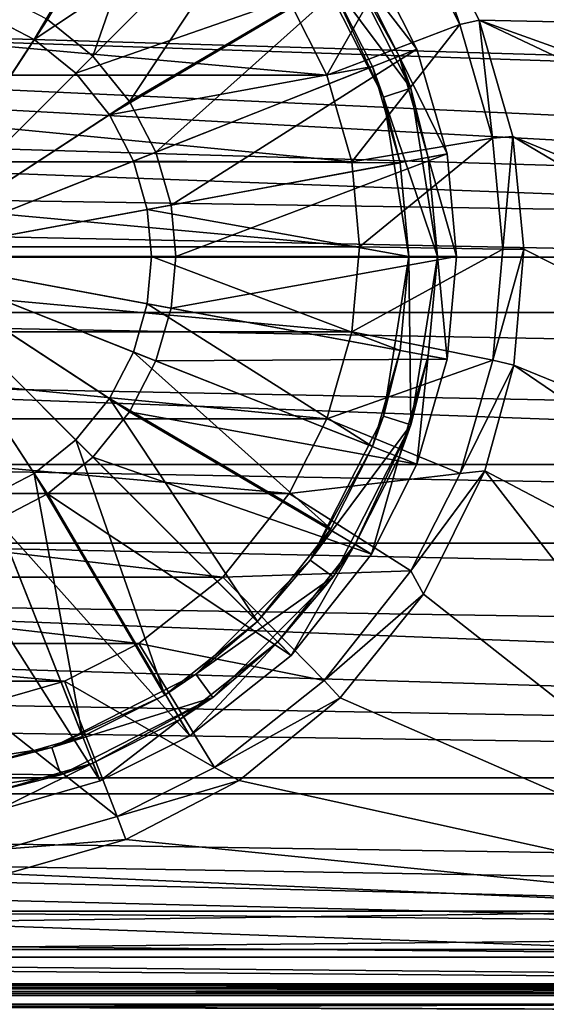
# Model space of a CAD drawing. Header units: metres. Extents: x 0 to 1004, y -708 to 0.
# Tile 28 of 125: x 515 to 570, y -652 to -549. Entities that reach past the tile are written whole.
import ezdxf

# ---------------------------------------------------------------- set-up
doc = ezdxf.new("R2010")
doc.units = ezdxf.units.M

msp = doc.modelspace()

# ---------------------------------------------------------------- linework, layer by layer
at = {"layer": 'top0'}
for points in [[(74.945648, -649.620239, 184.708984), (74.945648, -650.622864, 187.784439), (921.945618, -649.620239, 184.708984)], [(74.945648, -650.622864, 187.784439), (921.945618, -650.622864, 187.784439), (921.945618, -649.620239, 184.708984)], [(74.945648, -650.000854, 183.984665), (74.945648, -649.620239, 184.708984), (921.945618, -650.000854, 183.984665)], [(74.945648, -649.620239, 184.708984), (921.945618, -649.620239, 184.708984), (921.945618, -650.000854, 183.984665)], [(74.945648, -649.620239, 2040.066406), (74.945648, -650.000488, 2040.790527), (921.945618, -649.620239, 2040.066406)], [(74.945648, -650.000488, 2040.790527), (921.945618, -650.000854, 2040.790771), (921.945618, -649.620239, 2040.066406)], [(74.945648, -650.622864, 2036.990967), (74.945648, -649.620239, 2040.066406), (921.945618, -650.622559, 2036.991333)], [(74.945648, -649.620239, 2040.066406), (921.945618, -649.620239, 2040.066406), (921.945618, -650.622559, 2036.991333)], [(74.945648, -650.000488, 2040.790527), (74.945648, -650.816833, 2040.737793), (921.945618, -650.000854, 2040.790771)], [(74.945648, -650.816833, 184.037659), (74.945648, -650.000854, 183.984665), (921.945618, -650.816833, 184.037659)], [(74.945648, -650.000854, 183.984665), (921.945618, -650.000854, 183.984665), (921.945618, -650.816833, 184.037659)], [(74.945648, -650.816833, 2040.737793), (921.945618, -650.816833, 2040.737793), (921.945618, -650.000854, 2040.790771)], [(74.945648, -650.622864, 2036.990967), (921.945618, -650.622559, 2036.991333), (921.945618, -653.369629, 2035.28418)], [(74.945648, -650.622864, 187.784439), (74.945648, -653.369629, 189.491211), (921.945618, -650.622864, 187.784439)], [(74.945648, -653.369629, 189.491211), (921.945618, -653.369629, 189.491211), (921.945618, -650.622864, 187.784439)], [(74.945648, -653.369629, 2035.28418), (74.945648, -650.622864, 2036.990967), (921.945618, -653.369629, 2035.28418)], [(74.945648, -650.816833, 184.037659), (921.945618, -650.816833, 184.037659), (74.945648, -650.816833, 184.887695)], [(921.945618, -650.816833, 184.037659), (921.945618, -650.816833, 184.887695), (74.945648, -650.816833, 184.887695)], [(74.945648, -653.265991, 188.218597), (74.945648, -650.816833, 184.887695), (921.945618, -653.265991, 188.218597)], [(74.945648, -650.816833, 184.887695), (921.945618, -650.816833, 184.887695), (921.945618, -653.265991, 188.218597)], [(74.945648, -650.816833, 2039.887695), (74.945648, -653.265991, 2036.556763), (921.945618, -650.816833, 2039.887695)], [(74.945648, -653.265991, 2036.556763), (921.945618, -653.266418, 2036.556641), (921.945618, -650.816833, 2039.887695)], [(921.945618, -650.816833, 2039.887695), (921.945618, -650.816833, 2040.737793), (74.945648, -650.816833, 2039.887695)], [(921.945618, -650.816833, 2040.737793), (74.945648, -650.816833, 2040.737793), (74.945648, -650.816833, 2039.887695)]]:
    msp.add_3dface(points, dxfattribs=at)
at = {"layer": 'top0123410'}
for points in [[(900.214172, -579.368164, 2141.365967), (142.541962, -550.832275, 2160.918945), (183.251587, -540.0271, 2167.143799)], [(820.797729, -540.0271, 2167.143799), (861.507385, -550.832275, 2160.918945), (183.251587, -540.0271, 2167.143799)], [(861.507385, -550.832275, 2160.918945), (881.462219, -563.486084, 2152.842285), (183.251587, -540.0271, 2167.143799)], [(183.251587, -540.0271, 2167.143799), (881.462219, -563.486084, 2152.842285), (900.214172, -579.368164, 2141.365967)], [(183.251587, -540.828064, 2169.999756), (142.98912, -551.227539, 2164.058594), (893.62793, -573.584229, 2149.328857)], [(893.62793, -573.584229, 2149.328857), (878.298828, -561.631348, 2157.554688), (183.251587, -540.828064, 2169.999756)], [(878.298828, -561.631348, 2157.554688), (861.060242, -551.227539, 2164.058594), (183.251587, -540.828064, 2169.999756)], [(183.251587, -540.828064, 2169.999756), (861.060242, -551.227539, 2164.058594), (820.797729, -540.828064, 2169.999756)], [(122.587105, -563.486084, 2152.842285), (142.541962, -550.832275, 2160.918945), (900.214172, -579.368164, 2141.365967)], [(142.98912, -551.227539, 2164.058594), (125.750542, -561.631348, 2157.554688), (893.62793, -573.584229, 2149.328857)], [(893.62793, -573.584229, 2149.328857), (125.750542, -561.631348, 2157.554688), (110.42141, -573.584229, 2149.328857)], [(103.836098, -579.36731, 2141.366699), (122.587105, -563.486084, 2152.842285), (900.214172, -579.368164, 2141.365967)], [(94.749832, -588.380432, 2137.897949), (922.863647, -603.50061, 2124.563965), (110.42141, -573.584229, 2149.328857)], [(922.863647, -603.50061, 2124.563965), (909.2995, -588.380432, 2137.897949), (110.42141, -573.584229, 2149.328857)], [(110.42141, -573.584229, 2149.328857), (909.2995, -588.380432, 2137.897949), (893.62793, -573.584229, 2149.328857)], [(88.514267, -595.290283, 2128.132324), (103.836098, -579.36731, 2141.366699), (915.533691, -595.288635, 2128.133789)], [(103.836098, -579.36731, 2141.366699), (900.214172, -579.368164, 2141.365967), (915.533691, -595.288635, 2128.133789)], [(94.749832, -588.380432, 2137.897949), (81.185699, -603.50061, 2124.563965), (922.863647, -603.50061, 2124.563965)], [(74.528259, -612.724854, 2111.231445), (88.514267, -595.290283, 2128.132324), (939.55542, -628.053528, 2093.727783)], [(88.514267, -595.290283, 2128.132324), (915.533691, -595.288635, 2128.133789), (929.521118, -612.724854, 2111.231445)], [(939.55542, -628.053528, 2093.727783), (88.514267, -595.290283, 2128.132324), (929.521118, -612.724854, 2111.231445)], [(81.185699, -603.50061, 2124.563965), (70.910423, -616.819275, 2111.159668), (941.610657, -629.733337, 2096.331055)], [(81.185699, -603.50061, 2124.563965), (933.138916, -616.819275, 2111.159668), (922.863647, -603.50061, 2124.563965)], [(933.138916, -616.819275, 2111.159668), (81.185699, -603.50061, 2124.563965), (941.610657, -629.733337, 2096.331055)], [(64.493927, -628.053406, 2093.727783), (74.528259, -612.724854, 2111.231445), (939.55542, -628.053528, 2093.727783)], [(941.610657, -629.733337, 2096.331055), (70.910423, -616.819275, 2111.159668), (62.438717, -629.733337, 2096.331055)], [(57.681236, -641.664001, 2075.415039), (64.493927, -628.053406, 2093.727783), (949.855774, -649.662598, 2063.023682)], [(949.855774, -649.662598, 2063.023682), (64.493927, -628.053406, 2093.727783), (946.368103, -641.664001, 2075.415039)], [(64.493927, -628.053406, 2093.727783), (939.55542, -628.053528, 2093.727783), (946.368103, -641.664001, 2075.415039)], [(54.783459, -644.735474, 2076.154297), (952.32666, -651.754395, 2065.279785), (62.438717, -629.733337, 2096.331055)], [(952.32666, -651.754395, 2065.279785), (949.265869, -644.735474, 2076.154297), (62.438717, -629.733337, 2096.331055)], [(62.438717, -629.733337, 2096.331055), (949.265869, -644.735474, 2076.154297), (941.610657, -629.733337, 2096.331055)], [(54.19355, -649.662598, 2063.023682), (57.681236, -641.664001, 2075.415039), (949.855774, -649.662598, 2063.023682)], [(54.783459, -644.735474, 2076.154297), (51.722694, -651.754395, 2065.279785), (952.32666, -651.754395, 2065.279785)], [(988.024658, -688.0271, 2063.023682), (16.024673, -688.0271, 2063.023682), (54.19355, -649.662598, 2063.023682)], [(988.024658, -688.0271, 2063.023682), (54.19355, -649.662598, 2063.023682), (949.855774, -649.662598, 2063.023682)], [(13.024674, -691.0271, 2065.279785), (991.024658, -691.0271, 2065.279785), (51.722694, -651.754395, 2065.279785)], [(991.024658, -691.0271, 2065.279785), (952.32666, -651.754395, 2065.279785), (51.722694, -651.754395, 2065.279785)]]:
    msp.add_3dface(points, dxfattribs=at)
at = {"layer": 'top0123421'}
for points in [[(533.152771, -523.416199, 106.452499), (518.250427, -548.717651, 110.948647), (522.991699, -552.569092, 110.948647)], [(543.743774, -531.817078, 106.452499), (533.152771, -523.416199, 106.452499), (522.991699, -552.569092, 110.948647)], [(530.517029, -527.665039, 104.382034), (516.864136, -550.838013, 108.182106), (512.006775, -548.321594, 108.182106)], [(530.517029, -527.665039, 104.382034), (540.208252, -535.352539, 104.382034), (516.864136, -550.838013, 108.182106)], [(543.743774, -531.817078, 106.452499), (522.991699, -552.569092, 110.948647), (526.843201, -557.310364, 110.948647)], [(552.144592, -542.408081, 106.452499), (543.743774, -531.817078, 106.452499), (526.843201, -557.310364, 110.948647)], [(540.208252, -535.352539, 104.382034), (521.200378, -554.360474, 108.182106), (516.864136, -550.838013, 108.182106)], [(540.208252, -535.352539, 104.382034), (547.895813, -545.043823, 104.382034), (521.200378, -554.360474, 108.182106)], [(548.138489, -540.032593, 96.509148), (556.234741, -555.922363, 96.509148), (545.711426, -541.795898, 96.509148)], [(556.234741, -555.922363, 96.509148), (548.138489, -540.032593, 96.509148), (555.022583, -552.555359, 103.797256)], [(555.022583, -552.555359, 103.797256), (548.138489, -540.032593, 96.509148), (550.445129, -543.462341, 103.797249)], [(552.144592, -542.408081, 106.452499), (526.843201, -557.310364, 110.948647), (529.594666, -562.621521, 110.948647)], [(556.882141, -551.819214, 106.452507), (552.144592, -542.408081, 106.452499), (529.594666, -562.621521, 110.948647)], [(553.381531, -556.849426, 96.509148), (547.895813, -545.043823, 104.382034), (545.711426, -541.795898, 96.509148)], [(556.234741, -555.922363, 96.509148), (553.381531, -556.849426, 96.509148), (545.711426, -541.795898, 96.509148)], [(550.445129, -543.462341, 103.797249), (552.144592, -542.408081, 103.389137), (556.882141, -551.819214, 103.389137)], [(556.882141, -551.819214, 103.389137), (552.144592, -542.408081, 103.389137), (556.882141, -551.819214, 106.452507)], [(556.882141, -551.819214, 106.452507), (552.144592, -542.408081, 103.389137), (552.144592, -542.408081, 106.452499)], [(555.022583, -552.555359, 103.797256), (550.445129, -543.462341, 103.797249), (556.882141, -551.819214, 103.389137)], [(547.895813, -545.043823, 104.382034), (524.722778, -558.696655, 108.182106), (521.200378, -554.360474, 108.182106)], [(547.895813, -545.043823, 104.382034), (552.233215, -553.659668, 104.382034), (524.722778, -558.696655, 108.182106)], [(552.233215, -553.659668, 104.382034), (547.895813, -545.043823, 104.382034), (553.381531, -556.849426, 96.509148)], [(518.250427, -548.717651, 110.948647), (512.93927, -545.966125, 110.948647), (502.024506, -573.536316, 112.452507)], [(512.006775, -548.321594, 108.182106), (516.864136, -550.838013, 108.182106), (502.024506, -573.536316, 109.452507)], [(522.991699, -552.569092, 110.948647), (518.250427, -548.717651, 110.948647), (502.024506, -573.536316, 112.452507)], [(516.864136, -550.838013, 108.182106), (521.200378, -554.360474, 108.182106), (502.024506, -573.536316, 109.452507)], [(556.882141, -551.819214, 106.452507), (529.594666, -562.621521, 110.948647), (531.18158, -568.140747, 110.948647)], [(560.039368, -562.800171, 106.452507), (556.882141, -551.819214, 106.452507), (531.18158, -568.140747, 110.948647)], [(555.022583, -552.555359, 103.797256), (556.882141, -551.819214, 103.389137), (560.039368, -562.800171, 103.389137)], [(560.039368, -562.800171, 106.452507), (560.039368, -562.800171, 103.389137), (556.882141, -551.819214, 103.389137)], [(560.039368, -562.800171, 106.452507), (556.882141, -551.819214, 103.389137), (556.882141, -551.819214, 106.452507)], [(526.843201, -557.310364, 110.948647), (522.991699, -552.569092, 110.948647), (502.024506, -573.536316, 112.452507)], [(558.072815, -563.164124, 103.797256), (555.022583, -552.555359, 103.797256), (560.039368, -562.800171, 103.389137)], [(558.072815, -563.164124, 103.797256), (556.234741, -555.922363, 96.509148), (555.022583, -552.555359, 103.797256)], [(552.233215, -553.659668, 104.382034), (527.239197, -563.554077, 108.182106), (524.722778, -558.696655, 108.182106)], [(552.233215, -553.659668, 104.382034), (555.122925, -563.710022, 104.382042), (527.239197, -563.554077, 108.182106)], [(555.122925, -563.710022, 104.382042), (552.233215, -553.659668, 104.382034), (553.381531, -556.849426, 96.509148)], [(521.200378, -554.360474, 108.182106), (524.722778, -558.696655, 108.182106), (502.024506, -573.536316, 109.452507)], [(556.234741, -555.922363, 96.509148), (559.024475, -573.536316, 96.509148), (553.381531, -556.849426, 96.509148)], [(559.024475, -573.536316, 96.509148), (556.234741, -555.922363, 96.509148), (558.072815, -563.164124, 103.797256)], [(555.122925, -563.710022, 104.382042), (553.381531, -556.849426, 96.509148), (556.024475, -573.536316, 96.509148)], [(559.024475, -573.536316, 96.509148), (556.024475, -573.536316, 96.509148), (553.381531, -556.849426, 96.509148)], [(529.594666, -562.621521, 110.948647), (526.843201, -557.310364, 110.948647), (502.024506, -573.536316, 112.452507)], [(524.722778, -558.696655, 108.182106), (527.239197, -563.554077, 108.182106), (502.024506, -573.536316, 109.452507)], [(531.18158, -568.140747, 110.948647), (529.594666, -562.621521, 110.948647), (502.024506, -573.536316, 112.452507)], [(560.039368, -562.800171, 106.452507), (531.18158, -568.140747, 110.948647), (531.676636, -573.536316, 110.948647)], [(561.024414, -573.536316, 106.452507), (560.039368, -562.800171, 106.452507), (531.676636, -573.536316, 110.948647)], [(558.072815, -563.164124, 103.797256), (560.039368, -562.800171, 103.389137), (561.024414, -573.536316, 103.389137)], [(559.024475, -573.536316, 103.797256), (558.072815, -563.164124, 103.797256), (561.024414, -573.536316, 103.389137)], [(559.024475, -573.536316, 103.797256), (559.024475, -573.536316, 96.509148), (558.072815, -563.164124, 103.797256)], [(561.024414, -573.536316, 106.452507), (561.024414, -573.536316, 103.389137), (560.039368, -562.800171, 106.452507)], [(561.024414, -573.536316, 103.389137), (560.039368, -562.800171, 103.389137), (560.039368, -562.800171, 106.452507)], [(527.239197, -563.554077, 108.182106), (528.690491, -568.601685, 108.182106), (502.024506, -573.536316, 109.452507)], [(555.122925, -563.710022, 104.382042), (528.690491, -568.601685, 108.182106), (527.239197, -563.554077, 108.182106)], [(555.122925, -563.710022, 104.382042), (556.024475, -573.536316, 104.382042), (528.690491, -568.601685, 108.182106)], [(556.024475, -573.536316, 104.382042), (555.122925, -563.710022, 104.382042), (556.024475, -573.536316, 96.509148)], [(531.676636, -573.536316, 110.948647), (531.18158, -568.140747, 110.948647), (502.024506, -573.536316, 112.452507)], [(528.690491, -568.601685, 108.182106), (529.14325, -573.536316, 108.182106), (502.024506, -573.536316, 109.452507)], [(556.024475, -573.536316, 104.382042), (529.14325, -573.536316, 108.182106), (528.690491, -568.601685, 108.182106)], [(512.93927, -601.106506, 110.948647), (518.250427, -598.355042, 110.948647), (502.024506, -573.536316, 112.452507)], [(518.250427, -598.355042, 110.948647), (522.991699, -594.50354, 110.948647), (502.024506, -573.536316, 112.452507)], [(522.991699, -594.50354, 110.948647), (526.843201, -589.762268, 110.948647), (502.024506, -573.536316, 112.452507)], [(526.843201, -589.762268, 110.948647), (529.594666, -584.451111, 110.948647), (502.024506, -573.536316, 112.452507)], [(531.676636, -573.536316, 110.948647), (502.024506, -573.536316, 112.452507), (531.18158, -578.931885, 110.948647)], [(502.024506, -573.536316, 112.452507), (529.594666, -584.451111, 110.948647), (531.18158, -578.931885, 110.948647)], [(529.14325, -573.536316, 108.182106), (528.690491, -578.470947, 108.182106), (502.024506, -573.536316, 109.452507)], [(528.690491, -578.470947, 108.182106), (527.239197, -583.518616, 108.182106), (502.024506, -573.536316, 109.452507)], [(527.239197, -583.518616, 108.182106), (524.722778, -588.375977, 108.182106), (502.024506, -573.536316, 109.452507)], [(524.722778, -588.375977, 108.182106), (521.200378, -592.712158, 108.182106), (502.024506, -573.536316, 109.452507)], [(521.200378, -592.712158, 108.182106), (516.864136, -596.234619, 108.182106), (502.024506, -573.536316, 109.452507)], [(516.864136, -596.234619, 108.182106), (512.006775, -598.751038, 108.182106), (502.024506, -573.536316, 109.452507)], [(555.122925, -583.36261, 104.382042), (528.690491, -578.470947, 108.182106), (529.14325, -573.536316, 108.182106)], [(556.024475, -573.536316, 104.382042), (555.122925, -583.36261, 104.382042), (529.14325, -573.536316, 108.182106)], [(560.039368, -584.272461, 106.452507), (561.024414, -573.536316, 106.452507), (531.18158, -578.931885, 110.948647)], [(531.18158, -578.931885, 110.948647), (561.024414, -573.536316, 106.452507), (531.676636, -573.536316, 110.948647)], [(556.024475, -573.536316, 96.509148), (553.381531, -590.223267, 96.509148), (555.122925, -583.36261, 104.382042)], [(556.234741, -591.150269, 96.509148), (553.381531, -590.223267, 96.509148), (556.024475, -573.536316, 96.509148)], [(556.024475, -573.536316, 104.382042), (556.024475, -573.536316, 96.509148), (555.122925, -583.36261, 104.382042)], [(559.024475, -573.536316, 96.509148), (556.234741, -591.150269, 96.509148), (556.024475, -573.536316, 96.509148)], [(558.072815, -583.908569, 103.797256), (556.234741, -591.150269, 96.509148), (559.024475, -573.536316, 96.509148)], [(560.039368, -584.272461, 103.389137), (558.072815, -583.908569, 103.797256), (559.024475, -573.536316, 103.797256)], [(559.024475, -573.536316, 103.797256), (558.072815, -583.908569, 103.797256), (559.024475, -573.536316, 96.509148)], [(561.024414, -573.536316, 103.389137), (560.039368, -584.272461, 103.389137), (559.024475, -573.536316, 103.797256)], [(561.024414, -573.536316, 103.389137), (561.024414, -573.536316, 106.452507), (560.039368, -584.272461, 103.389137)], [(561.024414, -573.536316, 106.452507), (560.039368, -584.272461, 106.452507), (560.039368, -584.272461, 103.389137)], [(552.233215, -593.413025, 104.382042), (527.239197, -583.518616, 108.182106), (528.690491, -578.470947, 108.182106)], [(555.122925, -583.36261, 104.382042), (552.233215, -593.413025, 104.382042), (528.690491, -578.470947, 108.182106)], [(529.594666, -584.451111, 110.948647), (560.039368, -584.272461, 106.452507), (531.18158, -578.931885, 110.948647)], [(547.895813, -602.02887, 104.382042), (524.722778, -588.375977, 108.182106), (527.239197, -583.518616, 108.182106)], [(552.233215, -593.413025, 104.382042), (547.895813, -602.02887, 104.382042), (527.239197, -583.518616, 108.182106)], [(555.122925, -583.36261, 104.382042), (553.381531, -590.223267, 96.509148), (552.233215, -593.413025, 104.382042)], [(556.882141, -595.253418, 103.389137), (555.022583, -594.517273, 103.797256), (558.072815, -583.908569, 103.797256)], [(558.072815, -583.908569, 103.797256), (555.022583, -594.517273, 103.797256), (556.234741, -591.150269, 96.509148)], [(560.039368, -584.272461, 103.389137), (556.882141, -595.253418, 103.389137), (558.072815, -583.908569, 103.797256)], [(526.843201, -589.762268, 110.948647), (556.882141, -595.253418, 106.452507), (529.594666, -584.451111, 110.948647)], [(556.882141, -595.253418, 106.452507), (560.039368, -584.272461, 106.452507), (529.594666, -584.451111, 110.948647)], [(560.039368, -584.272461, 103.389137), (560.039368, -584.272461, 106.452507), (556.882141, -595.253418, 106.452507)], [(560.039368, -584.272461, 103.389137), (556.882141, -595.253418, 106.452507), (556.882141, -595.253418, 103.389137)], [(540.208252, -611.720093, 104.382042), (521.200378, -592.712158, 108.182106), (524.722778, -588.375977, 108.182106)], [(547.895813, -602.02887, 104.382042), (540.208252, -611.720093, 104.382042), (524.722778, -588.375977, 108.182106)], [(522.991699, -594.50354, 110.948647), (552.144592, -604.664551, 106.452507), (526.843201, -589.762268, 110.948647)], [(552.144592, -604.664551, 106.452507), (556.882141, -595.253418, 106.452507), (526.843201, -589.762268, 110.948647)], [(553.381531, -590.223267, 96.509148), (545.711426, -605.276733, 96.509148), (552.233215, -593.413025, 104.382042)], [(553.381531, -590.223267, 96.509148), (556.234741, -591.150269, 96.509148), (545.711426, -605.276733, 96.509148)], [(556.234741, -591.150269, 96.509148), (548.138489, -607.0401, 96.509148), (545.711426, -605.276733, 96.509148)], [(556.234741, -591.150269, 96.509148), (550.445129, -603.610291, 103.797256), (548.138489, -607.0401, 96.509148)], [(555.022583, -594.517273, 103.797256), (550.445129, -603.610291, 103.797256), (556.234741, -591.150269, 96.509148)], [(530.517029, -619.407593, 104.382042), (516.864136, -596.234619, 108.182106), (521.200378, -592.712158, 108.182106)], [(540.208252, -611.720093, 104.382042), (530.517029, -619.407593, 104.382042), (521.200378, -592.712158, 108.182106)], [(552.233215, -593.413025, 104.382042), (545.711426, -605.276733, 96.509148), (547.895813, -602.02887, 104.382042)], [(518.250427, -598.355042, 110.948647), (543.743774, -615.255554, 106.452507), (522.991699, -594.50354, 110.948647)], [(543.743774, -615.255554, 106.452507), (552.144592, -604.664551, 106.452507), (522.991699, -594.50354, 110.948647)], [(552.144592, -604.664551, 103.389137), (550.445129, -603.610291, 103.797256), (555.022583, -594.517273, 103.797256)], [(556.882141, -595.253418, 103.389137), (552.144592, -604.664551, 103.389137), (555.022583, -594.517273, 103.797256)], [(556.882141, -595.253418, 106.452507), (552.144592, -604.664551, 106.452507), (556.882141, -595.253418, 103.389137)], [(556.882141, -595.253418, 103.389137), (552.144592, -604.664551, 106.452507), (552.144592, -604.664551, 103.389137)], [(521.901184, -623.745056, 104.382042), (512.006775, -598.751038, 108.182106), (516.864136, -596.234619, 108.182106)], [(530.517029, -619.407593, 104.382042), (521.901184, -623.745056, 104.382042), (516.864136, -596.234619, 108.182106)], [(512.93927, -601.106506, 110.948647), (533.152771, -623.656433, 106.452507), (518.250427, -598.355042, 110.948647)], [(533.152771, -623.656433, 106.452507), (543.743774, -615.255554, 106.452507), (518.250427, -598.355042, 110.948647)], [(521.901184, -623.745056, 104.382042), (511.8508, -626.634766, 104.382042), (512.006775, -598.751038, 108.182106)], [(507.420074, -602.69342, 110.948647), (523.741577, -628.393982, 106.452507), (512.93927, -601.106506, 110.948647)], [(523.741577, -628.393982, 106.452507), (533.152771, -623.656433, 106.452507), (512.93927, -601.106506, 110.948647)], [(545.711426, -605.276733, 96.509148), (540.208252, -611.720093, 104.382042), (547.895813, -602.02887, 104.382042)], [(512.76062, -631.551208, 106.452507), (523.741577, -628.393982, 106.452507), (507.420074, -602.69342, 110.948647)], [(543.743774, -615.255554, 103.389137), (542.32959, -613.841431, 103.797256), (550.445129, -603.610291, 103.797256)], [(550.445129, -603.610291, 103.797256), (542.32959, -613.841431, 103.797256), (548.138489, -607.0401, 96.509148)], [(552.144592, -604.664551, 103.389137), (543.743774, -615.255554, 103.389137), (550.445129, -603.610291, 103.797256)], [(545.711426, -605.276733, 96.509148), (533.764893, -617.223267, 96.509148), (540.208252, -611.720093, 104.382042)], [(545.711426, -605.276733, 96.509148), (548.138489, -607.0401, 96.509148), (533.764893, -617.223267, 96.509148)], [(552.144592, -604.664551, 106.452507), (543.743774, -615.255554, 106.452507), (552.144592, -604.664551, 103.389137)], [(552.144592, -604.664551, 103.389137), (543.743774, -615.255554, 106.452507), (543.743774, -615.255554, 103.389137)], [(548.138489, -607.0401, 96.509148), (535.528259, -619.650269, 96.509148), (533.764893, -617.223267, 96.509148)], [(548.138489, -607.0401, 96.509148), (542.32959, -613.841431, 103.797256), (535.528259, -619.650269, 96.509148)], [(533.764893, -617.223267, 96.509148), (530.517029, -619.407593, 104.382042), (540.208252, -611.720093, 104.382042)], [(533.152771, -623.656433, 103.389137), (532.09845, -621.956909, 103.797256), (542.32959, -613.841431, 103.797256)], [(542.32959, -613.841431, 103.797256), (532.09845, -621.956909, 103.797256), (535.528259, -619.650269, 96.509148)], [(543.743774, -615.255554, 103.389137), (533.152771, -623.656433, 103.389137), (542.32959, -613.841431, 103.797256)], [(543.743774, -615.255554, 106.452507), (533.152771, -623.656433, 106.452507), (543.743774, -615.255554, 103.389137)], [(543.743774, -615.255554, 103.389137), (533.152771, -623.656433, 106.452507), (533.152771, -623.656433, 103.389137)], [(533.764893, -617.223267, 96.509148), (518.711426, -624.893372, 96.509148), (530.517029, -619.407593, 104.382042)], [(533.764893, -617.223267, 96.509148), (535.528259, -619.650269, 96.509148), (518.711426, -624.893372, 96.509148)], [(518.711426, -624.893372, 96.509148), (521.901184, -623.745056, 104.382042), (530.517029, -619.407593, 104.382042)], [(535.528259, -619.650269, 96.509148), (519.638489, -627.746521, 96.509148), (518.711426, -624.893372, 96.509148)], [(535.528259, -619.650269, 96.509148), (523.005432, -626.534424, 103.797256), (519.638489, -627.746521, 96.509148)], [(535.528259, -619.650269, 96.509148), (532.09845, -621.956909, 103.797256), (523.005432, -626.534424, 103.797256)], [(523.741577, -628.393982, 103.389137), (523.005432, -626.534424, 103.797256), (532.09845, -621.956909, 103.797256)], [(533.152771, -623.656433, 103.389137), (523.741577, -628.393982, 103.389137), (532.09845, -621.956909, 103.797256)], [(521.901184, -623.745056, 104.382042), (518.711426, -624.893372, 96.509148), (511.8508, -626.634766, 104.382042)], [(533.152771, -623.656433, 106.452507), (523.741577, -628.393982, 106.452507), (533.152771, -623.656433, 103.389137)], [(533.152771, -623.656433, 103.389137), (523.741577, -628.393982, 106.452507), (523.741577, -628.393982, 103.389137)], [(518.711426, -624.893372, 96.509148), (502.024506, -627.536316, 96.509148), (511.8508, -626.634766, 104.382042)], [(518.711426, -624.893372, 96.509148), (519.638489, -627.746521, 96.509148), (502.024506, -627.536316, 96.509148)], [(512.76062, -631.551208, 103.389137), (512.396729, -629.584656, 103.797256), (523.005432, -626.534424, 103.797256)], [(523.005432, -626.534424, 103.797256), (512.396729, -629.584656, 103.797256), (519.638489, -627.746521, 96.509148)], [(523.741577, -628.393982, 103.389137), (512.76062, -631.551208, 103.389137), (523.005432, -626.534424, 103.797256)], [(519.638489, -627.746521, 96.509148), (502.024506, -630.536316, 96.509148), (502.024506, -627.536316, 96.509148)], [(519.638489, -627.746521, 96.509148), (512.396729, -629.584656, 103.797256), (502.024506, -630.536316, 96.509148)], [(523.741577, -628.393982, 106.452507), (512.76062, -631.551208, 106.452507), (523.741577, -628.393982, 103.389137)], [(523.741577, -628.393982, 103.389137), (512.76062, -631.551208, 106.452507), (512.76062, -631.551208, 103.389137)]]:
    msp.add_3dface(points, dxfattribs=at)
at = {"layer": 'top0123457'}
for points in [[(486.36853, -642.016846, 2031.389771), (890.36853, -642.016846, 2031.389648), (486.36853, -642.016846, 193.389709)], [(890.36853, -642.016846, 2031.389648), (890.36853, -642.016846, 193.389709), (486.36853, -642.016846, 193.389709)], [(486.36853, -642.016846, 2031.389771), (486.36853, -646.016846, 2031.389771), (890.36853, -642.016846, 2031.389648)], [(486.36853, -646.016846, 2031.389771), (890.36853, -646.016846, 2031.389648), (890.36853, -642.016846, 2031.389648)], [(890.36853, -642.016846, 193.389709), (890.36853, -646.016846, 193.389709), (486.36853, -642.016846, 193.389709)], [(890.36853, -646.016846, 193.389709), (486.36853, -646.016846, 193.389709), (486.36853, -642.016846, 193.389709)], [(486.36853, -646.016846, 193.389709), (890.36853, -646.016846, 193.389709), (486.36853, -646.016846, 2031.389771)], [(890.36853, -646.016846, 193.389709), (890.36853, -646.016846, 2031.389648), (486.36853, -646.016846, 2031.389771)]]:
    msp.add_3dface(points, dxfattribs=at)
at = {"layer": 'top0123459'}
for points in [[(994.049377, -10, 90), (217.024673, -653.266907, 90), (10, -10, 90)], [(787.024658, -653.266907, 90), (217.024673, -653.266907, 90), (994.049377, -10, 90)], [(931.491577, -556.560425, 108.623322), (935.200439, -525.999268, 109.156769), (557.154968, -536.790833, 108.968399)], [(557.154968, -536.790833, 108.968399), (556.263489, -539.072083, 105.172783), (561.389221, -549.249573, 104.911133)], [(563.408142, -548.787048, 108.759003), (931.491577, -556.560425, 108.623322), (557.154968, -536.790833, 108.968399)], [(563.408142, -548.787048, 108.759003), (557.154968, -536.790833, 108.968399), (561.389221, -549.249573, 104.911133)], [(556.263489, -539.072083, 105.172783), (543.53125, -546.750671, 96.330009), (547.457703, -554.546936, 96.129578)], [(561.389221, -549.249573, 104.911133), (556.263489, -539.072083, 105.172783), (547.457703, -554.546936, 96.129578)], [(547.457703, -554.546936, 96.129578), (460.518127, -546.750671, 96.330009), (456.591675, -554.546936, 96.129578)], [(547.457703, -554.546936, 96.129578), (543.53125, -546.750671, 96.330009), (460.518127, -546.750671, 96.330009)], [(563.408142, -548.787048, 108.759003), (561.389221, -549.249573, 104.911133), (564.807129, -561.129395, 104.605713)], [(745.748291, -635.123474, 107.251999), (563.408142, -548.787048, 108.759003), (566.934204, -560.971008, 108.546333)], [(745.748291, -635.123474, 107.251999), (794.39978, -631.589539, 107.313683), (563.408142, -548.787048, 108.759003)], [(794.39978, -631.589539, 107.313683), (931.491577, -556.560425, 108.623322), (563.408142, -548.787048, 108.759003)], [(566.934204, -560.971008, 108.546333), (563.408142, -548.787048, 108.759003), (564.807129, -561.129395, 104.605713)], [(561.389221, -549.249573, 104.911133), (547.457703, -554.546936, 96.129578), (550.07251, -563.638306, 95.895851)], [(564.807129, -561.129395, 104.605713), (561.389221, -549.249573, 104.911133), (550.07251, -563.638306, 95.895851)], [(550.07251, -563.638306, 95.895851), (456.591675, -554.546936, 96.129578), (453.976837, -563.638306, 95.895851)], [(550.07251, -563.638306, 95.895851), (547.457703, -554.546936, 96.129578), (456.591675, -554.546936, 96.129578)], [(564.807129, -561.129395, 104.605713), (550.07251, -563.638306, 95.895851), (550.888306, -572.527039, 95.667336)], [(565.874084, -572.746765, 104.307045), (564.807129, -561.129395, 104.605713), (550.888306, -572.527039, 95.667336)], [(566.934204, -560.971008, 108.546333), (564.807129, -561.129395, 104.605713), (565.874084, -572.746765, 104.307045)], [(568.065979, -572.763977, 108.340485), (566.934204, -560.971008, 108.546333), (565.874084, -572.746765, 104.307045)], [(566.934204, -560.971008, 108.546333), (568.065979, -572.763977, 108.340485), (697.054443, -638.015747, 107.201515)], [(697.054443, -638.015747, 107.201515), (745.748291, -635.123474, 107.251999), (566.934204, -560.971008, 108.546333)], [(550.888306, -572.527039, 95.667336), (453.976837, -563.638306, 95.895851), (453.161041, -572.527039, 95.667336)], [(550.888306, -572.527039, 95.667336), (550.07251, -563.638306, 95.895851), (453.976837, -563.638306, 95.895851)], [(550.07251, -581.415771, 95.438812), (453.161041, -572.527039, 95.667336), (453.976837, -581.415771, 95.438812)], [(550.07251, -581.415771, 95.438812), (550.888306, -572.527039, 95.667336), (453.161041, -572.527039, 95.667336)], [(565.874084, -572.746765, 104.307045), (550.888306, -572.527039, 95.667336), (550.07251, -581.415771, 95.438812)], [(564.808838, -584.359802, 104.008492), (565.874084, -572.746765, 104.307045), (550.07251, -581.415771, 95.438812)], [(568.065979, -572.763977, 108.340485), (565.874084, -572.746765, 104.307045), (564.808838, -584.359802, 104.008492)], [(567.016479, -584.880066, 108.128998), (568.065979, -572.763977, 108.340485), (564.808838, -584.359802, 104.008492)], [(568.065979, -572.763977, 108.340485), (567.016479, -584.880066, 108.128998), (697.054443, -638.015747, 107.201515)], [(547.457703, -590.507141, 95.205086), (453.976837, -581.415771, 95.438812), (456.591675, -590.507141, 95.205086)], [(547.457703, -590.507141, 95.205086), (550.07251, -581.415771, 95.438812), (453.976837, -581.415771, 95.438812)], [(564.808838, -584.359802, 104.008492), (550.07251, -581.415771, 95.438812), (547.457703, -590.507141, 95.205086)], [(561.392639, -596.240112, 103.703056), (564.808838, -584.359802, 104.008492), (547.457703, -590.507141, 95.205086)], [(567.016479, -584.880066, 108.128998), (564.808838, -584.359802, 104.008492), (561.392639, -596.240112, 103.703056)], [(564.001587, -595.958984, 107.935616), (567.016479, -584.880066, 108.128998), (561.392639, -596.240112, 103.703056)], [(567.016479, -584.880066, 108.128998), (564.001587, -595.958984, 107.935616), (648.32666, -640.265808, 107.162239)], [(697.054443, -638.015747, 107.201515), (567.016479, -584.880066, 108.128998), (648.32666, -640.265808, 107.162239)], [(543.53125, -598.303406, 95.004654), (456.591675, -590.507141, 95.205086), (460.518127, -598.303406, 95.004654)], [(543.53125, -598.303406, 95.004654), (547.457703, -590.507141, 95.205086), (456.591675, -590.507141, 95.205086)], [(561.392639, -596.240112, 103.703056), (547.457703, -590.507141, 95.205086), (543.53125, -598.303406, 95.004654)], [(556.266785, -606.420959, 103.441322), (561.392639, -596.240112, 103.703056), (543.53125, -598.303406, 95.004654)], [(557.590698, -608.837708, 107.710815), (564.001587, -595.958984, 107.935616), (556.266785, -606.420959, 103.441322)], [(564.001587, -595.958984, 107.935616), (561.392639, -596.240112, 103.703056), (556.266785, -606.420959, 103.441322)], [(564.001587, -595.958984, 107.935616), (557.590698, -608.837708, 107.710815), (599.573486, -641.873291, 107.134178)], [(648.32666, -640.265808, 107.162239), (564.001587, -595.958984, 107.935616), (599.573486, -641.873291, 107.134178)], [(536.576477, -607.067444, 94.779343), (460.518127, -598.303406, 95.004654), (467.47287, -607.067444, 94.779343)], [(536.576477, -607.067444, 94.779343), (543.53125, -598.303406, 95.004654), (460.518127, -598.303406, 95.004654)], [(556.266785, -606.420959, 103.441322), (543.53125, -598.303406, 95.004654), (536.576477, -607.067444, 94.779343)], [(547.174683, -617.880981, 103.146698), (556.266785, -606.420959, 103.441322), (536.576477, -607.067444, 94.779343)], [(557.590698, -608.837708, 107.710815), (556.266785, -606.420959, 103.441322), (547.174683, -617.880981, 103.146698)], [(527.80957, -614.019897, 94.600601), (467.47287, -607.067444, 94.779343), (476.239777, -614.019897, 94.600601)], [(527.80957, -614.019897, 94.600601), (536.576477, -607.067444, 94.779343), (467.47287, -607.067444, 94.779343)], [(547.174683, -617.880981, 103.146698), (536.576477, -607.067444, 94.779343), (527.80957, -614.019897, 94.600601)], [(548.86676, -619.699036, 107.521233), (557.590698, -608.837708, 107.710815), (547.174683, -617.880981, 103.146698)], [(599.573486, -641.873291, 107.134178), (557.590698, -608.837708, 107.710815), (548.86676, -619.699036, 107.521233)], [(520.010742, -617.945068, 94.499687), (476.239777, -614.019897, 94.600601), (484.038635, -617.945068, 94.499687)], [(520.010742, -617.945068, 94.499687), (527.80957, -614.019897, 94.600601), (476.239777, -614.019897, 94.600601)], [(535.710266, -626.97168, 102.912987), (527.80957, -614.019897, 94.600601), (520.010742, -617.945068, 94.499687)], [(535.710266, -626.97168, 102.912987), (547.174683, -617.880981, 103.146698), (527.80957, -614.019897, 94.600601)], [(510.916351, -620.559021, 94.432487), (520.010742, -617.945068, 94.499687), (484.038635, -617.945068, 94.499687)], [(525.52771, -632.095825, 102.78125), (520.010742, -617.945068, 94.499687), (510.916351, -620.559021, 94.432487)], [(525.52771, -632.095825, 102.78125), (535.710266, -626.97168, 102.912987), (520.010742, -617.945068, 94.499687)], [(548.86676, -619.699036, 107.521233), (547.174683, -617.880981, 103.146698), (535.710266, -626.97168, 102.912987)], [(538.304443, -628.327209, 107.370621), (548.86676, -619.699036, 107.521233), (535.710266, -626.97168, 102.912987)], [(548.86676, -619.699036, 107.521233), (538.304443, -628.327209, 107.370621), (599.573486, -641.873291, 107.134178)], [(513.643738, -635.511719, 102.693436), (525.52771, -632.095825, 102.78125), (510.916351, -620.559021, 94.432487)], [(538.304443, -628.327209, 107.370621), (535.710266, -626.97168, 102.912987), (525.52771, -632.095825, 102.78125)], [(526.453064, -634.500854, 107.262863), (538.304443, -628.327209, 107.370621), (525.52771, -632.095825, 102.78125)], [(538.304443, -628.327209, 107.370621), (526.453064, -634.500854, 107.262863), (599.573486, -641.873291, 107.134178)], [(526.453064, -634.500854, 107.262863), (525.52771, -632.095825, 102.78125), (513.643738, -635.511719, 102.693436)], [(513.958862, -638.096741, 107.200096), (526.453064, -634.500854, 107.262863), (513.643738, -635.511719, 102.693436)], [(599.573486, -641.873291, 107.134178), (526.453064, -634.500854, 107.262863), (513.958862, -638.096741, 107.200096)], [(502.024689, -643.159424, 107.111732), (599.573486, -641.873291, 107.134178), (513.958862, -638.096741, 107.200096)], [(599.573486, -641.873291, 107.134178), (502.024689, -643.159424, 107.111732), (605.149231, -646.814575, 135.096939)], [(605.149231, -646.814575, 135.096939), (502.024689, -643.159424, 107.111732), (398.900238, -646.814575, 135.096939)], [(936.825623, -651.75592, 163.059708), (398.900238, -646.814575, 135.096939), (67.223946, -651.75592, 163.059708)], [(605.149231, -646.814575, 135.096939), (398.900238, -646.814575, 135.096939), (936.825623, -651.75592, 163.059708)]]:
    msp.add_3dface(points, dxfattribs=at)

doc.saveas('drawing.dxf')
